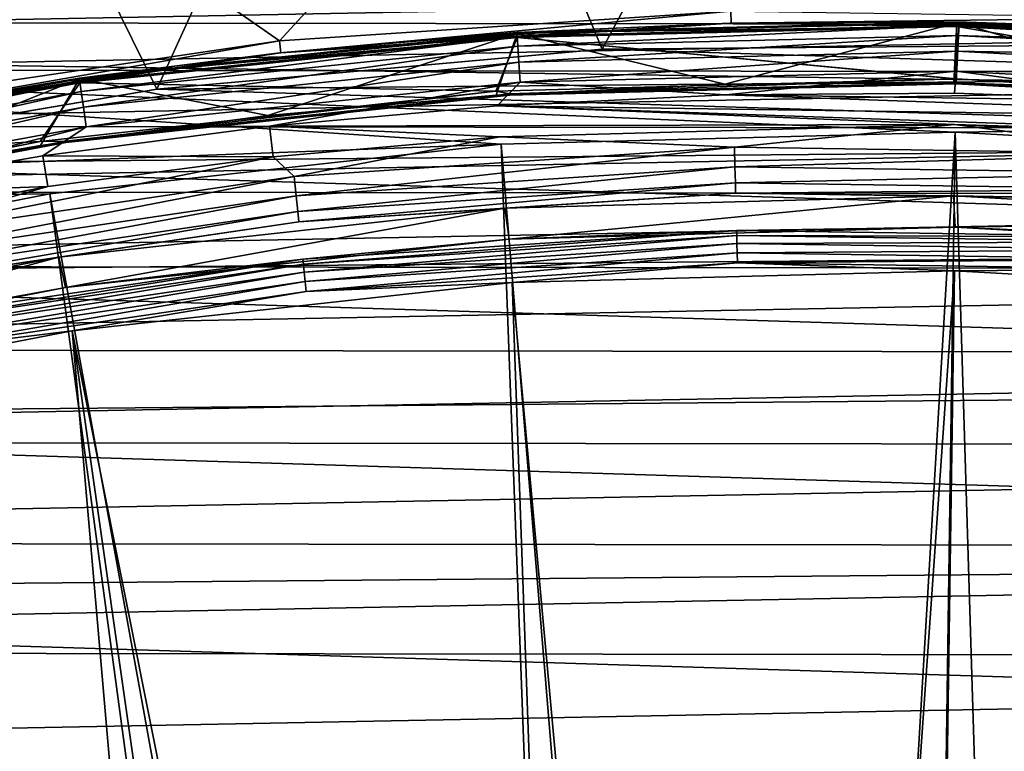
# Model space of a CAD drawing. Header units: millimetres. Extents: x -42.5 to 42.5, y -42.5 to 42.5.
# Tile 124 of 148: x -6 to 0.9, y 34.1 to 39.2. Entities that reach past the tile are written whole.
import ezdxf

# ---------------------------------------------------------------- set-up
doc = ezdxf.new("R2010")
doc.units = ezdxf.units.MM
doc.header["$LTSCALE"] = 127.314815
for name, color, linetype in [('1', 7, 'CONTINUOUS'), ('22', 7, 'CONTINUOUS'), ('4', 7, 'CONTINUOUS'), ('47', 7, 'CONTINUOUS'), ('5', 7, 'CONTINUOUS'), ('52', 7, 'CONTINUOUS'), ('55', 7, 'CONTINUOUS'), ('56', 7, 'CONTINUOUS'), ('57', 7, 'CONTINUOUS'), ('58', 7, 'CONTINUOUS'), ('59', 7, 'CONTINUOUS'), ('6', 7, 'CONTINUOUS'), ('67', 7, 'CONTINUOUS'), ('68', 7, 'CONTINUOUS'), ('69', 7, 'CONTINUOUS'), ('72', 7, 'CONTINUOUS'), ('73', 7, 'CONTINUOUS'), ('75', 7, 'CONTINUOUS'), ('76', 7, 'CONTINUOUS'), ('77', 7, 'CONTINUOUS'), ('78', 7, 'CONTINUOUS'), ('79', 7, 'CONTINUOUS'), ('80', 7, 'CONTINUOUS'), ('81', 7, 'CONTINUOUS'), ('82', 7, 'CONTINUOUS'), ('83', 7, 'CONTINUOUS'), ('84', 7, 'CONTINUOUS'), ('9', 7, 'CONTINUOUS')]:
    doc.layers.add(name, color=color, linetype=linetype)

msp = doc.modelspace()

# ---------------------------------------------------------------- linework, layer by layer
at = {"layer": '1', "linetype": 'Continuous'}
for points in [[(-3.3349, 42.369), (-0.0003, 42.5), (-1.9074, 38.9533), (-3.3349, 42.369)], [(-1.9074, 38.9533), (-0.0003, 42.5), (1.2152, 38.9811), (-1.9074, 38.9533)], [(-0.0003, 42.5), (3.3345, 42.369), (1.2152, 38.9811), (-0.0003, 42.5)], [(-6.649, 41.9767), (-3.3349, 42.369), (-5.0178, 38.6758), (-6.649, 41.9767)], [(-5.0178, 38.6758), (-3.3349, 42.369), (-1.9074, 38.9533), (-5.0178, 38.6758)], [(-8.0959, 38.1504), (-6.649, 41.9767), (-5.0178, 38.6758), (-8.0959, 38.1504)]]:
    msp.add_3dface(points, dxfattribs=at)
at = {"layer": '22', "linetype": 'Continuous'}
for points in [[(-5.0178, 38.6758), (-1.9074, 38.9533), (-5.017, 38.676, 20.4), (-5.0178, 38.6758)], [(-1.9074, 38.9533), (-1.9067, 38.9534, 20.4), (-5.017, 38.676, 20.4), (-1.9074, 38.9533)], [(-1.9074, 38.9533), (1.2152, 38.9811), (-1.9067, 38.9534, 20.4), (-1.9074, 38.9533)], [(1.2152, 38.9811), (1.2161, 38.981, 20.4), (-1.9067, 38.9534, 20.4), (1.2152, 38.9811)], [(-8.0959, 38.1504), (-5.0178, 38.6758), (-8.0954, 38.1506, 20.4), (-8.0959, 38.1504)], [(-5.0178, 38.6758), (-5.017, 38.676, 20.4), (-8.0954, 38.1506, 20.4), (-5.0178, 38.6758)]]:
    msp.add_3dface(points, dxfattribs=at)
at = {"layer": '4', "linetype": 'Continuous'}
msp.add_3dface([(-4.7988, 39.5096, 50), (-6.6491, 41.9767, 50), (-7.9617, 38.9955, 50), (-4.7988, 39.5096, 50)], dxfattribs=at)
at = {"layer": '47', "linetype": 'Continuous'}
for points in [[(0.5573, 38.3751, 50), (-2.6137, 38.29, 50), (-0.7696, 16.0306, 36.185), (0.5573, 38.3751, 50)], [(0.2377, 16.0473, 36.185), (0.5573, 38.3751, 50), (-0.7696, 16.0306, 36.185), (0.2377, 16.0473, 36.185)], [(1.2446, 16.0008, 36.185), (0.5573, 38.3751, 50), (0.2377, 16.0473, 36.185), (1.2446, 16.0008, 36.185)], [(3.7252, 38.1979, 50), (0.5573, 38.3751, 50), (1.2446, 16.0008, 36.185), (3.7252, 38.1979, 50)], [(-2.6137, 38.29, 50), (-5.7666, 37.9434, 50), (-1.774, 15.9507, 36.185), (-2.6137, 38.29, 50)], [(-0.7696, 16.0306, 36.185), (-2.6137, 38.29, 50), (-1.774, 15.9507, 36.185), (-0.7696, 16.0306, 36.185)], [(-5.7666, 37.9434, 50), (-8.8793, 37.3378, 50), (-2.7722, 15.8078, 36.185), (-5.7666, 37.9434, 50)], [(-1.774, 15.9507, 36.185), (-5.7666, 37.9434, 50), (-2.7722, 15.8078, 36.185), (-1.774, 15.9507, 36.185)], [(-8.8793, 37.3378, 50), (-11.9323, 36.4771, 50), (-3.7597, 15.6025, 36.185), (-8.8793, 37.3378, 50)], [(-2.7722, 15.8078, 36.185), (-8.8793, 37.3378, 50), (-3.7597, 15.6025, 36.185), (-2.7722, 15.8078, 36.185)], [(-11.9323, 36.4771, 50), (-14.9036, 35.3672, 50), (-5.686, 15.0081, 36.185), (-11.9323, 36.4771, 50)], [(-3.7597, 15.6025, 36.185), (-11.9323, 36.4771, 50), (-4.7326, 15.3355, 36.185), (-3.7597, 15.6025, 36.185)], [(-4.7326, 15.3355, 36.185), (-11.9323, 36.4771, 50), (-5.686, 15.0081, 36.185), (-4.7326, 15.3355, 36.185)], [(-5.686, 15.0081, 36.185), (-14.9036, 35.3672, 50), (-6.617, 14.6215, 36.185), (-5.686, 15.0081, 36.185)]]:
    msp.add_3dface(points, dxfattribs=at)
at = {"layer": '5', "linetype": 'Continuous'}
for points in [[(-4.7988, 39.5096, 50), (-7.9617, 38.9955, 50), (-5.6219, 39.4009, 24.8), (-4.7988, 39.5096, 50)], [(-5.6219, 39.4009, 24.8), (-7.9617, 38.9955, 50), (-7.2254, 39.1386, 24.8), (-5.6219, 39.4009, 24.8)]]:
    msp.add_3dface(points, dxfattribs=at)
at = {"layer": '52', "linetype": 'Continuous'}
for points in [[(-9.1987, 39.8008, 50), (-12.3717, 38.9315, 50), (13.4996, 38.5549, 50), (-9.1987, 39.8008, 50)], [(-9.1987, 39.8008, 50), (13.4996, 38.5549, 50), (10.3533, 39.5162, 50), (-9.1987, 39.8008, 50)], [(-2.6137, 38.29, 50), (-12.3717, 38.9315, 50), (-15.4643, 37.8098, 50), (-2.6137, 38.29, 50)], [(-12.3717, 38.9315, 50), (0.5573, 38.3751, 50), (13.4996, 38.5549, 50), (-12.3717, 38.9315, 50)], [(-2.6137, 38.29, 50), (0.5573, 38.3751, 50), (-12.3717, 38.9315, 50), (-2.6137, 38.29, 50)], [(0.5573, 38.3751, 50), (3.7252, 38.1979, 50), (13.4996, 38.5549, 50), (0.5573, 38.3751, 50)], [(-5.7666, 37.9434, 50), (-2.6137, 38.29, 50), (-15.4643, 37.8098, 50), (-5.7666, 37.9434, 50)], [(-8.8793, 37.3378, 50), (-5.7666, 37.9434, 50), (-15.4643, 37.8098, 50), (-8.8793, 37.3378, 50)]]:
    msp.add_3dface(points, dxfattribs=at)
at = {"layer": '55', "linetype": 'Continuous'}
for points in [[(-2.6992, 40.6104, 49), (-4.1615, 39.0123, 49), (-5.9575, 40.2616, 49), (-2.6992, 40.6104, 49)], [(-1.0087, 39.2207, 49), (-4.1615, 39.0123, 49), (-2.6992, 40.6104, 49), (-1.0087, 39.2207, 49)], [(-5.9575, 40.2616, 49), (-7.2871, 38.5509, 49), (-9.1783, 39.6516, 49), (-5.9575, 40.2616, 49)], [(-4.1615, 39.0123, 49), (-7.2871, 38.5509, 49), (-5.9575, 40.2616, 49), (-4.1615, 39.0123, 49)]]:
    msp.add_3dface(points, dxfattribs=at)
at = {"layer": '56', "linetype": 'Continuous'}
for points in [[(-1.0087, 39.2207, 49), (-4.1518, 38.9292, 48.9483), (-4.1615, 39.0123, 49), (-1.0087, 39.2207, 49)], [(-1.0062, 39.1371, 48.9483), (-4.1518, 38.9292, 48.9483), (-1.0087, 39.2207, 49), (-1.0062, 39.1371, 48.9483)], [(2.1505, 39.1747, 49), (-1.0062, 39.1371, 48.9483), (-1.0087, 39.2207, 49), (2.1505, 39.1747, 49)], [(2.1459, 39.0911, 48.9483), (-1.0062, 39.1371, 48.9483), (2.1505, 39.1747, 49), (2.1459, 39.0911, 48.9483)], [(-4.1615, 39.0123, 49), (-7.2711, 38.4689, 48.9483), (-7.2871, 38.5509, 49), (-4.1615, 39.0123, 49)], [(-4.1518, 38.9292, 48.9483), (-7.2711, 38.4689, 48.9483), (-4.1615, 39.0123, 49), (-4.1518, 38.9292, 48.9483)]]:
    msp.add_3dface(points, dxfattribs=at)
at = {"layer": '57', "linetype": 'Continuous'}
for points in [[(0.5525, 37.4065, 47.8721), (-0.7901, 18.2401, 36.0224), (-2.5375, 37.3245, 47.8721), (0.5525, 37.4065, 47.8721)], [(0.2715, 18.2552, 36.0224), (-0.7901, 18.2401, 36.0224), (0.5525, 37.4065, 47.8721), (0.2715, 18.2552, 36.0224)], [(3.639, 37.2332, 47.8721), (0.2715, 18.2552, 36.0224), (0.5525, 37.4065, 47.8721), (3.639, 37.2332, 47.8721)], [(-2.5375, 37.3245, 47.8721), (-1.8492, 18.1633, 36.0224), (-5.6105, 36.9875, 47.8721), (-2.5375, 37.3245, 47.8721)], [(-0.7901, 18.2401, 36.0224), (-1.8492, 18.1633, 36.0224), (-2.5375, 37.3245, 47.8721), (-0.7901, 18.2401, 36.0224)], [(1.3317, 18.2085, 36.0224), (0.2715, 18.2552, 36.0224), (3.639, 37.2332, 47.8721), (1.3317, 18.2085, 36.0224)], [(-5.6105, 36.9875, 47.8721), (-3.9447, 17.8259, 36.0224), (-8.6463, 36.3977, 47.8721), (-5.6105, 36.9875, 47.8721)], [(-1.8492, 18.1633, 36.0224), (-2.9018, 18.0251, 36.0224), (-5.6105, 36.9875, 47.8721), (-1.8492, 18.1633, 36.0224)], [(-2.9018, 18.0251, 36.0224), (-3.9447, 17.8259, 36.0224), (-5.6105, 36.9875, 47.8721), (-2.9018, 18.0251, 36.0224)], [(-8.6463, 36.3977, 47.8721), (-4.9743, 17.5665, 36.0224), (-10.1436, 36.0092, 47.8721), (-8.6463, 36.3977, 47.8721)], [(-3.9447, 17.8259, 36.0224), (-4.9743, 17.5665, 36.0224), (-8.6463, 36.3977, 47.8721), (-3.9447, 17.8259, 36.0224)], [(-10.1436, 36.0092, 47.8721), (-4.9743, 17.5665, 36.0224), (-11.6235, 35.5591, 47.8721), (-10.1436, 36.0092, 47.8721)], [(-4.9743, 17.5665, 36.0224), (-5.9876, 17.2474, 36.0224), (-11.6235, 35.5591, 47.8721), (-4.9743, 17.5665, 36.0224)]]:
    msp.add_3dface(points, dxfattribs=at)
at = {"layer": '58', "linetype": 'Continuous'}
for points in [[(-1.0062, 39.1371, 48.9483), (-2.5031, 39.0699, 44.9227), (-4.1518, 38.9292, 48.9483), (-1.0062, 39.1371, 48.9483)], [(0.57, 39.1458, 44.9227), (-2.5031, 39.0699, 44.9227), (-1.0062, 39.1371, 48.9483), (0.57, 39.1458, 44.9227)], [(2.1459, 39.0911, 48.9483), (0.57, 39.1458, 44.9227), (-1.0062, 39.1371, 48.9483), (2.1459, 39.0911, 48.9483)], [(3.6396, 38.9805, 44.9227), (0.57, 39.1458, 44.9227), (2.1459, 39.0911, 48.9483), (3.6396, 38.9805, 44.9227)], [(-2.5031, 39.0699, 44.9227), (-5.5607, 38.7531, 44.9227), (-4.1518, 38.9292, 48.9483), (-2.5031, 39.0699, 44.9227)], [(-4.1518, 38.9292, 48.9483), (-5.5607, 38.7531, 44.9227), (-7.2711, 38.4689, 48.9483), (-4.1518, 38.9292, 48.9483)], [(-5.5607, 38.7531, 44.9227), (-8.5841, 38.1973, 44.9227), (-7.2711, 38.4689, 48.9483), (-5.5607, 38.7531, 44.9227)]]:
    msp.add_3dface(points, dxfattribs=at)
at = {"layer": '59', "linetype": 'Continuous'}
for points in [[(-1.0174, 39.1368, 41.5), (-4.1627, 38.9281, 41.5), (-2.5031, 39.0699, 42.8465), (-1.0174, 39.1368, 41.5)], [(0.57, 39.1458, 42.8465), (-1.0174, 39.1368, 41.5), (-2.5031, 39.0699, 42.8465), (0.57, 39.1458, 42.8465)], [(2.1342, 39.0918, 41.5), (-1.0174, 39.1368, 41.5), (0.57, 39.1458, 42.8465), (2.1342, 39.0918, 41.5)], [(2.1342, 39.0918, 41.5), (0.57, 39.1458, 42.8465), (3.6389, 38.9805, 42.8465), (2.1342, 39.0918, 41.5)], [(-4.1627, 38.9281, 41.5), (-5.5607, 38.7531, 42.8465), (-2.5031, 39.0699, 42.8465), (-4.1627, 38.9281, 41.5)], [(-4.1627, 38.9281, 41.5), (-7.2803, 38.4671, 41.5), (-5.5607, 38.7531, 42.8465), (-4.1627, 38.9281, 41.5)], [(-7.2803, 38.4671, 41.5), (-8.5841, 38.1973, 42.8465), (-5.5607, 38.7531, 42.8465), (-7.2803, 38.4671, 41.5)]]:
    msp.add_3dface(points, dxfattribs=at)
at = {"layer": '6', "linetype": 'Continuous'}
for points in [[(5.7142, 39.3877, 24.8), (-5.6219, 39.4009, 24.8), (-7.2254, 39.1386, 24.8), (5.7142, 39.3877, 24.8)], [(7.3173, 39.1216, 24.8), (5.7142, 39.3877, 24.8), (-7.2254, 39.1386, 24.8), (7.3173, 39.1216, 24.8)], [(7.3173, 39.1216, 24.8), (-7.2254, 39.1386, 24.8), (-8.8169, 38.8111, 24.8), (7.3173, 39.1216, 24.8)], [(8.9084, 38.7902, 24.8), (7.3173, 39.1216, 24.8), (-8.8169, 38.8111, 24.8), (8.9084, 38.7902, 24.8)], [(8.9084, 38.7902, 24.8), (-8.8169, 38.8111, 24.8), (-10.3938, 38.4189, 24.8), (8.9084, 38.7902, 24.8)], [(10.4845, 38.3942, 24.8), (8.9084, 38.7902, 24.8), (-10.3938, 38.4189, 24.8), (10.4845, 38.3942, 24.8)], [(10.4845, 38.3942, 24.8), (-10.3938, 38.4189, 24.8), (-11.9534, 37.9626, 24.8), (10.4845, 38.3942, 24.8)], [(12.0428, 37.9343, 24.8), (10.4845, 38.3942, 24.8), (-11.9534, 37.9626, 24.8), (12.0428, 37.9343, 24.8)], [(12.0428, 37.9343, 24.8), (-11.9534, 37.9626, 24.8), (-13.4931, 37.443, 24.8), (12.0428, 37.9343, 24.8)], [(13.5807, 37.4113, 24.8), (12.0428, 37.9343, 24.8), (-13.4931, 37.443, 24.8), (13.5807, 37.4113, 24.8)], [(13.5807, 37.4113, 24.8), (-13.4931, 37.443, 24.8), (-15.0103, 36.861, 24.8), (13.5807, 37.4113, 24.8)], [(15.0965, 36.8257, 24.8), (13.5807, 37.4113, 24.8), (-15.0103, 36.861, 24.8), (15.0965, 36.8257, 24.8)], [(15.0965, 36.8257, 24.8), (-15.0103, 36.861, 24.8), (-16.5025, 36.2175, 24.8), (15.0965, 36.8257, 24.8)], [(16.5873, 36.1787, 24.8), (15.0965, 36.8257, 24.8), (-16.5025, 36.2175, 24.8), (16.5873, 36.1787, 24.8)], [(16.5873, 36.1787, 24.8), (-16.5025, 36.2175, 24.8), (-17.9672, 35.5137, 24.8), (16.5873, 36.1787, 24.8)], [(18.0505, 35.4714, 24.8), (16.5873, 36.1787, 24.8), (-17.9672, 35.5137, 24.8), (18.0505, 35.4714, 24.8)], [(18.0505, 35.4714, 24.8), (-17.9672, 35.5137, 24.8), (-19.4019, 34.7506, 24.8), (18.0505, 35.4714, 24.8)], [(19.483, 34.7052, 24.8), (18.0505, 35.4714, 24.8), (-19.4019, 34.7506, 24.8), (19.483, 34.7052, 24.8)], [(19.483, 34.7052, 24.8), (-19.4019, 34.7506, 24.8), (-20.8043, 33.9296, 24.8), (19.483, 34.7052, 24.8)], [(20.8835, 33.8809, 24.8), (19.483, 34.7052, 24.8), (-20.8043, 33.9296, 24.8), (20.8835, 33.8809, 24.8)]]:
    msp.add_3dface(points, dxfattribs=at)
at = {"layer": '67', "linetype": 'Continuous'}
for points in [[(-3.999, 37.4886, 47.7768), (-2.5588, 37.6288, 47.709), (-0.9694, 37.6889, 47.7768), (-3.999, 37.4886, 47.7768)], [(-3.999, 37.4886, 47.7768), (-0.9694, 37.6889, 47.7768), (-3.9951, 37.4521, 47.8357), (-3.999, 37.4886, 47.7768)], [(-3.9951, 37.4521, 47.8357), (-0.9694, 37.6889, 47.7768), (-0.9685, 37.6522, 47.8357), (-3.9951, 37.4521, 47.8357)], [(-2.5588, 37.6288, 47.709), (0.5566, 37.7116, 47.709), (-0.9694, 37.6889, 47.7768), (-2.5588, 37.6288, 47.709)], [(-0.9694, 37.6889, 47.7768), (0.5566, 37.7116, 47.709), (2.0664, 37.6447, 47.7768), (-0.9694, 37.6889, 47.7768)], [(-0.9694, 37.6889, 47.7768), (2.0664, 37.6447, 47.7768), (-0.9685, 37.6522, 47.8357), (-0.9694, 37.6889, 47.7768)], [(0.5566, 37.7116, 47.709), (3.6681, 37.5369, 47.709), (2.0664, 37.6447, 47.7768), (0.5566, 37.7116, 47.709)], [(-5.6569, 37.2891, 47.709), (-2.5588, 37.6288, 47.709), (-3.999, 37.4886, 47.7768), (-5.6569, 37.2891, 47.709)], [(-3.9951, 37.4521, 47.8357), (-0.9685, 37.6522, 47.8357), (-3.9893, 37.3978, 47.8785), (-3.9951, 37.4521, 47.8357)], [(-3.9893, 37.3978, 47.8785), (-0.9685, 37.6522, 47.8357), (-0.9671, 37.5976, 47.8785), (-3.9893, 37.3978, 47.8785)], [(-0.9685, 37.6522, 47.8357), (2.0644, 37.608, 47.8357), (-0.9671, 37.5976, 47.8785), (-0.9685, 37.6522, 47.8357)], [(-0.9685, 37.6522, 47.8357), (2.0664, 37.6447, 47.7768), (2.0644, 37.608, 47.8357), (-0.9685, 37.6522, 47.8357)], [(-3.9893, 37.3978, 47.8785), (-0.9671, 37.5976, 47.8785), (-3.9823, 37.3323, 47.9001), (-3.9893, 37.3978, 47.8785)], [(-3.9823, 37.3323, 47.9001), (-0.9671, 37.5976, 47.8785), (-0.9654, 37.5316, 47.9001), (-3.9823, 37.3323, 47.9001)], [(-0.9671, 37.5976, 47.8785), (2.0644, 37.608, 47.8357), (2.0614, 37.5535, 47.8785), (-0.9671, 37.5976, 47.8785)], [(-0.9671, 37.5976, 47.8785), (2.0614, 37.5535, 47.8785), (-0.9654, 37.5316, 47.9001), (-0.9671, 37.5976, 47.8785)], [(-0.9654, 37.5316, 47.9001), (2.0614, 37.5535, 47.8785), (2.0578, 37.4876, 47.9001), (-0.9654, 37.5316, 47.9001)], [(-7.0026, 37.0453, 47.7768), (-5.6569, 37.2891, 47.709), (-3.999, 37.4886, 47.7768), (-7.0026, 37.0453, 47.7768)], [(-7.0026, 37.0453, 47.7768), (-3.999, 37.4886, 47.7768), (-6.9958, 37.0092, 47.8357), (-7.0026, 37.0453, 47.7768)], [(-6.9958, 37.0092, 47.8357), (-3.999, 37.4886, 47.7768), (-3.9951, 37.4521, 47.8357), (-6.9958, 37.0092, 47.8357)], [(-3.9749, 37.2633, 47.8978), (-3.9823, 37.3323, 47.9001), (-0.9654, 37.5316, 47.9001), (-3.9749, 37.2633, 47.8978)], [(-0.9636, 37.4623, 47.8978), (-3.9749, 37.2633, 47.8978), (-0.9654, 37.5316, 47.9001), (-0.9636, 37.4623, 47.8978)], [(-0.9636, 37.4623, 47.8978), (-0.9654, 37.5316, 47.9001), (2.0578, 37.4876, 47.9001), (-0.9636, 37.4623, 47.8978)], [(2.054, 37.4184, 47.8978), (-0.9636, 37.4623, 47.8978), (2.0578, 37.4876, 47.9001), (2.054, 37.4184, 47.8978)], [(-6.9958, 37.0092, 47.8357), (-3.9951, 37.4521, 47.8357), (-6.9856, 36.9556, 47.8785), (-6.9958, 37.0092, 47.8357)], [(-6.9856, 36.9556, 47.8785), (-3.9951, 37.4521, 47.8357), (-3.9893, 37.3978, 47.8785), (-6.9856, 36.9556, 47.8785)], [(-0.9636, 37.4623, 47.8978), (-2.5375, 37.3245, 47.8721), (-3.9749, 37.2633, 47.8978), (-0.9636, 37.4623, 47.8978)], [(0.5525, 37.4065, 47.8721), (-2.5375, 37.3245, 47.8721), (-0.9636, 37.4623, 47.8978), (0.5525, 37.4065, 47.8721)], [(2.054, 37.4184, 47.8978), (0.5525, 37.4065, 47.8721), (-0.9636, 37.4623, 47.8978), (2.054, 37.4184, 47.8978)], [(3.639, 37.2332, 47.8721), (0.5525, 37.4065, 47.8721), (2.054, 37.4184, 47.8978), (3.639, 37.2332, 47.8721)], [(-6.9856, 36.9556, 47.8785), (-3.9893, 37.3978, 47.8785), (-6.9734, 36.8908, 47.9001), (-6.9856, 36.9556, 47.8785)], [(-6.9734, 36.8908, 47.9001), (-3.9893, 37.3978, 47.8785), (-3.9823, 37.3323, 47.9001), (-6.9734, 36.8908, 47.9001)], [(-8.7157, 36.6948, 47.709), (-5.6569, 37.2891, 47.709), (-7.0026, 37.0453, 47.7768), (-8.7157, 36.6948, 47.709)], [(-6.9605, 36.8226, 47.8978), (-6.9734, 36.8908, 47.9001), (-3.9823, 37.3323, 47.9001), (-6.9605, 36.8226, 47.8978)], [(-3.9749, 37.2633, 47.8978), (-6.9605, 36.8226, 47.8978), (-3.9823, 37.3323, 47.9001), (-3.9749, 37.2633, 47.8978)], [(-2.5375, 37.3245, 47.8721), (-5.6105, 36.9875, 47.8721), (-3.9749, 37.2633, 47.8978), (-2.5375, 37.3245, 47.8721)], [(-3.9749, 37.2633, 47.8978), (-5.6105, 36.9875, 47.8721), (-6.9605, 36.8226, 47.8978), (-3.9749, 37.2633, 47.8978)], [(-5.6105, 36.9875, 47.8721), (-8.6463, 36.3977, 47.8721), (-6.9605, 36.8226, 47.8978), (-5.6105, 36.9875, 47.8721)]]:
    msp.add_3dface(points, dxfattribs=at)
at = {"layer": '68', "linetype": 'Continuous'}
for points in [[(-2.5588, 37.6288, 47.709), (-2.5881, 37.8448, 41.4826), (0.5451, 37.9292, 41.4826), (-2.5588, 37.6288, 47.709)], [(0.5566, 37.7116, 47.709), (-2.5588, 37.6288, 47.709), (0.5451, 37.9292, 41.4826), (0.5566, 37.7116, 47.709)], [(0.5566, 37.7116, 47.709), (0.5451, 37.9292, 41.4826), (3.6748, 37.7547, 41.4826), (0.5566, 37.7116, 47.709)], [(-5.6569, 37.2891, 47.709), (-5.7039, 37.5019, 41.4826), (-2.5881, 37.8448, 41.4826), (-5.6569, 37.2891, 47.709)], [(-2.5588, 37.6288, 47.709), (-5.6569, 37.2891, 47.709), (-2.5881, 37.8448, 41.4826), (-2.5588, 37.6288, 47.709)], [(3.6681, 37.5369, 47.709), (0.5566, 37.7116, 47.709), (3.6748, 37.7547, 41.4826), (3.6681, 37.5369, 47.709)], [(-8.7157, 36.6948, 47.709), (-8.7818, 36.9026, 41.4826), (-5.7039, 37.5019, 41.4826), (-8.7157, 36.6948, 47.709)], [(-5.6569, 37.2891, 47.709), (-8.7157, 36.6948, 47.709), (-5.7039, 37.5019, 41.4826), (-5.6569, 37.2891, 47.709)]]:
    msp.add_3dface(points, dxfattribs=at)
at = {"layer": '69', "linetype": 'Continuous'}
for points in [[(-2.6222, 38.3433, 41), (0.5537, 38.4289, 41), (-0.9843, 38.2694, 41.0233), (-2.6222, 38.3433, 41)], [(-0.9843, 38.2694, 41.0233), (0.5537, 38.4289, 41), (2.0983, 38.2246, 41.0233), (-0.9843, 38.2694, 41.0233)], [(0.5537, 38.4289, 41), (3.7248, 38.2519, 41), (2.0983, 38.2246, 41.0233), (0.5537, 38.4289, 41)], [(-4.2051, 38.2021, 41), (-2.6222, 38.3433, 41), (-4.0606, 38.0661, 41.0233), (-4.2051, 38.2021, 41)], [(-4.0606, 38.0661, 41.0233), (-2.6222, 38.3433, 41), (-0.9843, 38.2694, 41.0233), (-4.0606, 38.0661, 41.0233)], [(-4.0606, 38.0661, 41.0233), (-0.9843, 38.2694, 41.0233), (-4.046, 37.9297, 41.0913), (-4.0606, 38.0661, 41.0233)], [(-4.046, 37.9297, 41.0913), (-0.9843, 38.2694, 41.0233), (-0.9808, 38.1323, 41.0913), (-4.046, 37.9297, 41.0913)], [(-0.9843, 38.2694, 41.0233), (2.0983, 38.2246, 41.0233), (-0.9808, 38.1323, 41.0913), (-0.9843, 38.2694, 41.0233)], [(-7.1105, 37.616, 41.0233), (-4.2051, 38.2021, 41), (-4.0606, 38.0661, 41.0233), (-7.1105, 37.616, 41.0233)], [(-5.7808, 37.9956, 41), (-4.2051, 38.2021, 41), (-7.1105, 37.616, 41.0233), (-5.7808, 37.9956, 41)], [(-0.9808, 38.1323, 41.0913), (2.0983, 38.2246, 41.0233), (2.0907, 38.0875, 41.0913), (-0.9808, 38.1323, 41.0913)], [(-4.046, 37.9297, 41.0913), (-0.9808, 38.1323, 41.0913), (-4.0343, 37.8201, 41.1976), (-4.046, 37.9297, 41.0913)], [(-4.0343, 37.8201, 41.1976), (-0.9808, 38.1323, 41.0913), (-0.978, 38.0221, 41.1976), (-4.0343, 37.8201, 41.1976)], [(-0.9808, 38.1323, 41.0913), (2.0907, 38.0875, 41.0913), (-0.978, 38.0221, 41.1976), (-0.9808, 38.1323, 41.0913)], [(-7.1105, 37.616, 41.0233), (-4.0606, 38.0661, 41.0233), (-7.085, 37.4811, 41.0913), (-7.1105, 37.616, 41.0233)], [(-7.085, 37.4811, 41.0913), (-4.0606, 38.0661, 41.0233), (-4.046, 37.9297, 41.0913), (-7.085, 37.4811, 41.0913)], [(-0.978, 38.0221, 41.1976), (2.0907, 38.0875, 41.0913), (2.0847, 37.9775, 41.1976), (-0.978, 38.0221, 41.1976)], [(-8.8986, 37.3885, 41), (-5.7808, 37.9956, 41), (-7.1105, 37.616, 41.0233), (-8.8986, 37.3885, 41)], [(-4.0266, 37.7477, 41.3323), (-4.0343, 37.8201, 41.1976), (-0.978, 38.0221, 41.1976), (-4.0266, 37.7477, 41.3323)], [(-0.9761, 37.9493, 41.3323), (-4.0266, 37.7477, 41.3323), (-0.978, 38.0221, 41.1976), (-0.9761, 37.9493, 41.3323)], [(-0.9761, 37.9493, 41.3323), (-0.978, 38.0221, 41.1976), (2.0847, 37.9775, 41.1976), (-0.9761, 37.9493, 41.3323)], [(2.0807, 37.9048, 41.3323), (-0.9761, 37.9493, 41.3323), (2.0847, 37.9775, 41.1976), (2.0807, 37.9048, 41.3323)], [(-7.085, 37.4811, 41.0913), (-4.046, 37.9297, 41.0913), (-7.0645, 37.3728, 41.1976), (-7.085, 37.4811, 41.0913)], [(-7.0645, 37.3728, 41.1976), (-4.046, 37.9297, 41.0913), (-4.0343, 37.8201, 41.1976), (-7.0645, 37.3728, 41.1976)], [(-0.9761, 37.9493, 41.3323), (-2.5881, 37.8448, 41.4826), (-4.0266, 37.7477, 41.3323), (-0.9761, 37.9493, 41.3323)], [(0.5451, 37.9292, 41.4826), (-2.5881, 37.8448, 41.4826), (-0.9761, 37.9493, 41.3323), (0.5451, 37.9292, 41.4826)], [(2.0807, 37.9048, 41.3323), (0.5451, 37.9292, 41.4826), (-0.9761, 37.9493, 41.3323), (2.0807, 37.9048, 41.3323)], [(3.6748, 37.7547, 41.4826), (0.5451, 37.9292, 41.4826), (2.0807, 37.9048, 41.3323), (3.6748, 37.7547, 41.4826)], [(-2.5881, 37.8448, 41.4826), (-5.7039, 37.5019, 41.4826), (-4.0266, 37.7477, 41.3323), (-2.5881, 37.8448, 41.4826)], [(-7.051, 37.3013, 41.3323), (-7.0645, 37.3728, 41.1976), (-4.0343, 37.8201, 41.1976), (-7.051, 37.3013, 41.3323)], [(-4.0266, 37.7477, 41.3323), (-7.051, 37.3013, 41.3323), (-4.0343, 37.8201, 41.1976), (-4.0266, 37.7477, 41.3323)], [(-4.0266, 37.7477, 41.3323), (-5.7039, 37.5019, 41.4826), (-7.051, 37.3013, 41.3323), (-4.0266, 37.7477, 41.3323)], [(-5.7039, 37.5019, 41.4826), (-8.7818, 36.9026, 41.4826), (-7.051, 37.3013, 41.3323), (-5.7039, 37.5019, 41.4826)]]:
    msp.add_3dface(points, dxfattribs=at)
at = {"layer": '72', "linetype": 'Continuous'}
for points in [[(-1.0452, 38.6359, 41), (3.7409, 38.4685, 41), (-2.6406, 38.5597, 41), (-1.0452, 38.6359, 41)], [(0.5519, 38.6461, 41), (2.1482, 38.5903, 41), (-1.0452, 38.6359, 41), (0.5519, 38.6461, 41)], [(2.1482, 38.5903, 41), (3.7409, 38.4685, 41), (-1.0452, 38.6359, 41), (2.1482, 38.5903, 41)], [(-2.6406, 38.5597, 41), (0.5537, 38.4289, 41), (-4.2315, 38.4177, 41), (-2.6406, 38.5597, 41)], [(5.3273, 38.2811, 41), (0.5537, 38.4289, 41), (-2.6406, 38.5597, 41), (5.3273, 38.2811, 41)], [(3.7409, 38.4685, 41), (5.3273, 38.2811, 41), (-2.6406, 38.5597, 41), (3.7409, 38.4685, 41)], [(-4.2315, 38.4177, 41), (-4.2051, 38.2021, 41), (-5.8152, 38.21, 41), (-4.2315, 38.4177, 41)], [(0.5537, 38.4289, 41), (-2.6222, 38.3433, 41), (-4.2315, 38.4177, 41), (0.5537, 38.4289, 41)], [(-2.6222, 38.3433, 41), (-4.2051, 38.2021, 41), (-4.2315, 38.4177, 41), (-2.6222, 38.3433, 41)], [(3.7248, 38.2519, 41), (0.5537, 38.4289, 41), (5.3273, 38.2811, 41), (3.7248, 38.2519, 41)], [(-5.8152, 38.21, 41), (-5.7808, 37.9956, 41), (-7.3889, 37.9371, 41), (-5.8152, 38.21, 41)], [(-4.2051, 38.2021, 41), (-5.7808, 37.9956, 41), (-5.8152, 38.21, 41), (-4.2051, 38.2021, 41)], [(-5.7808, 37.9956, 41), (-8.8986, 37.3885, 41), (-7.3889, 37.9371, 41), (-5.7808, 37.9956, 41)]]:
    msp.add_3dface(points, dxfattribs=at)
at = {"layer": '73', "linetype": 'Continuous'}
for points in [[(-4.1627, 38.9281, 41.5), (-1.0174, 39.1368, 41.5), (-2.5015, 39.0456, 41.3459), (-4.1627, 38.9281, 41.5)], [(-2.5015, 39.0456, 41.3459), (-1.0174, 39.1368, 41.5), (0.5697, 39.1215, 41.3459), (-2.5015, 39.0456, 41.3459)], [(-1.0174, 39.1368, 41.5), (2.1342, 39.0918, 41.5), (0.5697, 39.1215, 41.3459), (-1.0174, 39.1368, 41.5)], [(-2.5015, 39.0456, 41.3459), (0.5697, 39.1215, 41.3459), (-2.497, 38.9748, 41.2064), (-2.5015, 39.0456, 41.3459)], [(-2.497, 38.9748, 41.2064), (0.5697, 39.1215, 41.3459), (0.5687, 39.0506, 41.2064), (-2.497, 38.9748, 41.2064)], [(0.5697, 39.1215, 41.3459), (3.6374, 38.9562, 41.3459), (0.5687, 39.0506, 41.2064), (0.5697, 39.1215, 41.3459)], [(0.5697, 39.1215, 41.3459), (2.1342, 39.0918, 41.5), (3.6374, 38.9562, 41.3459), (0.5697, 39.1215, 41.3459)], [(-5.5573, 38.729, 41.3459), (-2.5015, 39.0456, 41.3459), (-5.5472, 38.6587, 41.2064), (-5.5573, 38.729, 41.3459)], [(-5.5573, 38.729, 41.3459), (-4.1627, 38.9281, 41.5), (-2.5015, 39.0456, 41.3459), (-5.5573, 38.729, 41.3459)], [(-5.5472, 38.6587, 41.2064), (-2.5015, 39.0456, 41.3459), (-2.497, 38.9748, 41.2064), (-5.5472, 38.6587, 41.2064)], [(-2.497, 38.9748, 41.2064), (0.5687, 39.0506, 41.2064), (-2.4899, 38.8643, 41.0956), (-2.497, 38.9748, 41.2064)], [(-2.4899, 38.8643, 41.0956), (0.5687, 39.0506, 41.2064), (0.567, 38.9399, 41.0956), (-2.4899, 38.8643, 41.0956)], [(0.5687, 39.0506, 41.2064), (3.6308, 38.8856, 41.2064), (0.567, 38.9399, 41.0956), (0.5687, 39.0506, 41.2064)], [(0.5687, 39.0506, 41.2064), (3.6374, 38.9562, 41.3459), (3.6308, 38.8856, 41.2064), (0.5687, 39.0506, 41.2064)], [(-7.2803, 38.4671, 41.5), (-4.1627, 38.9281, 41.5), (-5.5573, 38.729, 41.3459), (-7.2803, 38.4671, 41.5)], [(-5.5472, 38.6587, 41.2064), (-2.497, 38.9748, 41.2064), (-5.5315, 38.5492, 41.0956), (-5.5472, 38.6587, 41.2064)], [(-5.5315, 38.5492, 41.0956), (-2.497, 38.9748, 41.2064), (-2.4899, 38.8643, 41.0956), (-5.5315, 38.5492, 41.0956)], [(-2.481, 38.7251, 41.0245), (-2.4899, 38.8643, 41.0956), (0.567, 38.9399, 41.0956), (-2.481, 38.7251, 41.0245)], [(0.565, 38.8004, 41.0245), (-2.481, 38.7251, 41.0245), (0.567, 38.9399, 41.0956), (0.565, 38.8004, 41.0245)], [(0.565, 38.8004, 41.0245), (0.567, 38.9399, 41.0956), (3.6205, 38.7754, 41.0956), (0.565, 38.8004, 41.0245)], [(0.567, 38.9399, 41.0956), (3.6308, 38.8856, 41.2064), (3.6205, 38.7754, 41.0956), (0.567, 38.9399, 41.0956)], [(-5.5117, 38.4111, 41.0245), (-5.5315, 38.5492, 41.0956), (-2.4899, 38.8643, 41.0956), (-5.5117, 38.4111, 41.0245)], [(-2.481, 38.7251, 41.0245), (-5.5117, 38.4111, 41.0245), (-2.4899, 38.8643, 41.0956), (-2.481, 38.7251, 41.0245)], [(0.565, 38.8004, 41.0245), (-1.0452, 38.6359, 41), (-2.481, 38.7251, 41.0245), (0.565, 38.8004, 41.0245)], [(0.5519, 38.6461, 41), (-1.0452, 38.6359, 41), (0.565, 38.8004, 41.0245), (0.5519, 38.6461, 41)], [(2.1482, 38.5903, 41), (0.5519, 38.6461, 41), (0.565, 38.8004, 41.0245), (2.1482, 38.5903, 41)], [(3.6075, 38.6365, 41.0245), (2.1482, 38.5903, 41), (0.565, 38.8004, 41.0245), (3.6075, 38.6365, 41.0245)], [(3.6075, 38.6365, 41.0245), (0.565, 38.8004, 41.0245), (3.6205, 38.7754, 41.0956), (3.6075, 38.6365, 41.0245)], [(-8.5788, 38.1736, 41.3459), (-5.5573, 38.729, 41.3459), (-8.5632, 38.1043, 41.2064), (-8.5788, 38.1736, 41.3459)], [(-8.5788, 38.1736, 41.3459), (-7.2803, 38.4671, 41.5), (-5.5573, 38.729, 41.3459), (-8.5788, 38.1736, 41.3459)], [(-8.5632, 38.1043, 41.2064), (-5.5573, 38.729, 41.3459), (-5.5472, 38.6587, 41.2064), (-8.5632, 38.1043, 41.2064)], [(-2.481, 38.7251, 41.0245), (-4.2315, 38.4177, 41), (-5.5117, 38.4111, 41.0245), (-2.481, 38.7251, 41.0245)], [(-2.6406, 38.5597, 41), (-4.2315, 38.4177, 41), (-2.481, 38.7251, 41.0245), (-2.6406, 38.5597, 41)], [(-1.0452, 38.6359, 41), (-2.6406, 38.5597, 41), (-2.481, 38.7251, 41.0245), (-1.0452, 38.6359, 41)], [(-8.5632, 38.1043, 41.2064), (-5.5472, 38.6587, 41.2064), (-8.539, 37.9964, 41.0956), (-8.5632, 38.1043, 41.2064)], [(-8.539, 37.9964, 41.0956), (-5.5472, 38.6587, 41.2064), (-5.5315, 38.5492, 41.0956), (-8.539, 37.9964, 41.0956)], [(-8.5084, 37.8602, 41.0245), (-8.539, 37.9964, 41.0956), (-5.5315, 38.5492, 41.0956), (-8.5084, 37.8602, 41.0245)], [(-5.5117, 38.4111, 41.0245), (-8.5084, 37.8602, 41.0245), (-5.5315, 38.5492, 41.0956), (-5.5117, 38.4111, 41.0245)], [(-5.5117, 38.4111, 41.0245), (-7.3889, 37.9371, 41), (-8.5084, 37.8602, 41.0245), (-5.5117, 38.4111, 41.0245)], [(-5.8152, 38.21, 41), (-7.3889, 37.9371, 41), (-5.5117, 38.4111, 41.0245), (-5.8152, 38.21, 41)], [(-4.2315, 38.4177, 41), (-5.8152, 38.21, 41), (-5.5117, 38.4111, 41.0245), (-4.2315, 38.4177, 41)]]:
    msp.add_3dface(points, dxfattribs=at)
at = {"layer": '75', "linetype": 'Continuous'}
for points in [[(3.6396, 38.9805, 44.9227), (0.5699, 39.1391, 44.8783), (0.57, 39.1442, 44.9003), (3.6396, 38.9805, 44.9227)], [(0.5854, 39.1389, 44.8783), (0.5699, 39.1391, 44.8783), (3.6396, 38.9805, 44.9227), (0.5854, 39.1389, 44.8783)], [(0.57, 39.1458, 44.9227), (3.6396, 38.9805, 44.9227), (0.57, 39.1442, 44.9003), (0.57, 39.1458, 44.9227)], [(3.7323, 38.9649, 44.8783), (0.5854, 39.1389, 44.8783), (3.6396, 38.9805, 44.9227), (3.7323, 38.9649, 44.8783)]]:
    msp.add_3dface(points, dxfattribs=at)
at = {"layer": '76', "linetype": 'Continuous'}
for points in [[(-2.5031, 39.0699, 44.9227), (0.57, 39.1458, 44.9227), (-2.5026, 39.0632, 44.8783), (-2.5031, 39.0699, 44.9227)], [(0.57, 39.1458, 44.9227), (0.57, 39.1442, 44.9003), (-2.5026, 39.0632, 44.8783), (0.57, 39.1458, 44.9227)], [(0.57, 39.1442, 44.9003), (0.5699, 39.1391, 44.8783), (-2.5026, 39.0632, 44.8783), (0.57, 39.1442, 44.9003)], [(-5.5607, 38.7531, 44.9227), (-2.5031, 39.0699, 44.9227), (-5.5598, 38.7464, 44.8783), (-5.5607, 38.7531, 44.9227)], [(-5.5598, 38.7464, 44.8783), (-2.5031, 39.0699, 44.9227), (-2.5026, 39.0632, 44.8783), (-5.5598, 38.7464, 44.8783)], [(-8.5841, 38.1973, 44.9227), (-5.5607, 38.7531, 44.9227), (-8.5826, 38.1907, 44.8783), (-8.5841, 38.1973, 44.9227)], [(-8.5826, 38.1907, 44.8783), (-5.5607, 38.7531, 44.9227), (-5.5598, 38.7464, 44.8783), (-8.5826, 38.1907, 44.8783)]]:
    msp.add_3dface(points, dxfattribs=at)
at = {"layer": '77', "linetype": 'Continuous'}
for points in [[(-2.5026, 39.0632, 44.8783), (0.5699, 39.1391, 44.8783), (-1.0511, 38.7096, 43.527), (-2.5026, 39.0632, 44.8783)], [(-1.0511, 38.7096, 43.527), (0.5699, 39.1391, 44.8783), (0.5491, 38.72, 43.527), (-1.0511, 38.7096, 43.527)], [(0.5699, 39.1391, 44.8783), (0.5638, 38.7198, 43.527), (0.5491, 38.72, 43.527), (0.5699, 39.1391, 44.8783)], [(-5.5598, 38.7464, 44.8783), (-2.5026, 39.0632, 44.8783), (-4.2437, 38.4907, 43.527), (-5.5598, 38.7464, 44.8783)], [(-4.2437, 38.4907, 43.527), (-2.5026, 39.0632, 44.8783), (-2.6496, 38.6331, 43.527), (-4.2437, 38.4907, 43.527)], [(-2.6496, 38.6331, 43.527), (-2.5026, 39.0632, 44.8783), (-1.0511, 38.7096, 43.527), (-2.6496, 38.6331, 43.527)], [(-8.5826, 38.1907, 44.8783), (-5.5598, 38.7464, 44.8783), (-7.4072, 38.0089, 43.527), (-8.5826, 38.1907, 44.8783)], [(-7.4072, 38.0089, 43.527), (-5.5598, 38.7464, 44.8783), (-5.8305, 38.2824, 43.527), (-7.4072, 38.0089, 43.527)], [(-5.8305, 38.2824, 43.527), (-5.5598, 38.7464, 44.8783), (-4.2437, 38.4907, 43.527), (-5.8305, 38.2824, 43.527)]]:
    msp.add_3dface(points, dxfattribs=at)
at = {"layer": '78', "linetype": 'Continuous'}
for points in [[(0.5854, 39.1389, 44.8783), (0.5638, 38.7198, 43.527), (0.5699, 39.1391, 44.8783), (0.5854, 39.1389, 44.8783)], [(2.1634, 38.6634, 43.527), (0.5638, 38.7198, 43.527), (0.5854, 39.1389, 44.8783), (2.1634, 38.6634, 43.527)], [(2.1634, 38.6634, 43.527), (0.5854, 39.1389, 44.8783), (3.7323, 38.9649, 44.8783), (2.1634, 38.6634, 43.527)]]:
    msp.add_3dface(points, dxfattribs=at)
at = {"layer": '79', "linetype": 'Continuous'}
for points in [[(0.5637, 38.7131, 43.4784), (3.677, 38.5422, 43.4784), (0.5639, 38.7218, 43.4321), (0.5637, 38.7131, 43.4784)], [(0.5638, 38.7198, 43.527), (2.1634, 38.6634, 43.527), (0.5638, 38.7148, 43.505), (0.5638, 38.7198, 43.527)], [(3.6779, 38.5516, 43.4301), (0.5642, 38.747, 43.3876), (0.5639, 38.7225, 43.4301), (3.6779, 38.5516, 43.4301)], [(3.677, 38.5422, 43.4784), (0.5639, 38.7225, 43.4301), (0.5639, 38.7218, 43.4321), (3.677, 38.5422, 43.4784)], [(3.677, 38.5422, 43.4784), (3.6779, 38.5516, 43.4301), (0.5639, 38.7225, 43.4301), (3.677, 38.5422, 43.4784)], [(3.7614, 38.5681, 43.3876), (0.5642, 38.747, 43.3876), (3.6779, 38.5516, 43.4301), (3.7614, 38.5681, 43.3876)], [(0.5638, 38.7148, 43.505), (2.1634, 38.6634, 43.527), (0.5637, 38.7131, 43.4826), (0.5638, 38.7148, 43.505)], [(0.5637, 38.7131, 43.4784), (2.1634, 38.6634, 43.527), (3.677, 38.5422, 43.4784), (0.5637, 38.7131, 43.4784)], [(0.5637, 38.7131, 43.4826), (2.1634, 38.6634, 43.527), (0.5637, 38.7131, 43.4784), (0.5637, 38.7131, 43.4826)]]:
    msp.add_3dface(points, dxfattribs=at)
at = {"layer": '80', "linetype": 'Continuous'}
for points in [[(0.5495, 38.7472, 43.3876), (-2.6516, 38.6602, 43.3876), (-2.5538, 38.6423, 43.4301), (0.5495, 38.7472, 43.3876)], [(0.5639, 38.7225, 43.4301), (0.5495, 38.7472, 43.3876), (-2.5538, 38.6423, 43.4301), (0.5639, 38.7225, 43.4301)], [(0.5639, 38.7218, 43.4321), (0.5639, 38.7225, 43.4301), (-2.5538, 38.6423, 43.4301), (0.5639, 38.7218, 43.4321)], [(0.5637, 38.7131, 43.4784), (0.5639, 38.7218, 43.4321), (-2.5538, 38.6423, 43.4301), (0.5637, 38.7131, 43.4784)], [(0.5491, 38.72, 43.527), (0.5638, 38.7198, 43.527), (-2.5532, 38.6329, 43.4784), (0.5491, 38.72, 43.527)], [(-1.0511, 38.7096, 43.527), (0.5491, 38.72, 43.527), (-2.5532, 38.6329, 43.4784), (-1.0511, 38.7096, 43.527)], [(0.5638, 38.7198, 43.527), (0.5638, 38.7148, 43.505), (-2.5532, 38.6329, 43.4784), (0.5638, 38.7198, 43.527)], [(0.5642, 38.747, 43.3876), (0.5495, 38.7472, 43.3876), (0.5639, 38.7225, 43.4301), (0.5642, 38.747, 43.3876)], [(-2.6516, 38.6602, 43.3876), (-5.8336, 38.3095, 43.3876), (-5.655, 38.3115, 43.4301), (-2.6516, 38.6602, 43.3876)], [(-2.5538, 38.6423, 43.4301), (-2.6516, 38.6602, 43.3876), (-5.655, 38.3115, 43.4301), (-2.5538, 38.6423, 43.4301)], [(-2.6496, 38.6331, 43.527), (-1.0511, 38.7096, 43.527), (-2.5532, 38.6329, 43.4784), (-2.6496, 38.6331, 43.527)], [(-2.5532, 38.6329, 43.4784), (0.5637, 38.7131, 43.4784), (-2.5538, 38.6423, 43.4301), (-2.5532, 38.6329, 43.4784)], [(0.5638, 38.7148, 43.505), (0.5637, 38.7131, 43.4826), (-2.5532, 38.6329, 43.4784), (0.5638, 38.7148, 43.505)], [(0.5637, 38.7131, 43.4826), (0.5637, 38.7131, 43.4784), (-2.5532, 38.6329, 43.4784), (0.5637, 38.7131, 43.4826)], [(-2.5532, 38.6329, 43.4784), (-2.5538, 38.6423, 43.4301), (-5.655, 38.3115, 43.4301), (-2.5532, 38.6329, 43.4784)], [(-5.6536, 38.3022, 43.4784), (-2.5532, 38.6329, 43.4784), (-5.655, 38.3115, 43.4301), (-5.6536, 38.3022, 43.4784)], [(-5.6536, 38.3022, 43.4784), (-2.6496, 38.6331, 43.527), (-2.5532, 38.6329, 43.4784), (-5.6536, 38.3022, 43.4784)], [(-4.2437, 38.4907, 43.527), (-2.6496, 38.6331, 43.527), (-5.6536, 38.3022, 43.4784), (-4.2437, 38.4907, 43.527)], [(-5.8305, 38.2824, 43.527), (-4.2437, 38.4907, 43.527), (-5.6536, 38.3022, 43.4784), (-5.8305, 38.2824, 43.527)], [(-5.8336, 38.3095, 43.3876), (-8.977, 37.6969, 43.3876), (-8.7194, 37.7323, 43.4301), (-5.8336, 38.3095, 43.3876)], [(-5.655, 38.3115, 43.4301), (-5.8336, 38.3095, 43.3876), (-8.7194, 37.7323, 43.4301), (-5.655, 38.3115, 43.4301)], [(-5.6536, 38.3022, 43.4784), (-5.655, 38.3115, 43.4301), (-8.7194, 37.7323, 43.4301), (-5.6536, 38.3022, 43.4784)], [(-8.7173, 37.7231, 43.4784), (-5.6536, 38.3022, 43.4784), (-8.7194, 37.7323, 43.4301), (-8.7173, 37.7231, 43.4784)], [(-8.7173, 37.7231, 43.4784), (-5.8305, 38.2824, 43.527), (-5.6536, 38.3022, 43.4784), (-8.7173, 37.7231, 43.4784)], [(-7.4072, 38.0089, 43.527), (-5.8305, 38.2824, 43.527), (-8.7173, 37.7231, 43.4784), (-7.4072, 38.0089, 43.527)]]:
    msp.add_3dface(points, dxfattribs=at)
at = {"layer": '81', "linetype": 'Continuous'}
for points in [[(0.5695, 39.1119, 42.9414), (-2.5009, 39.0361, 42.9414), (0.5642, 38.747, 43.3876), (0.5695, 39.1119, 42.9414)], [(-2.5009, 39.0361, 42.9414), (-5.5559, 38.7195, 42.9414), (-2.6516, 38.6602, 43.3876), (-2.5009, 39.0361, 42.9414)], [(0.5495, 38.7472, 43.3876), (-2.5009, 39.0361, 42.9414), (-2.6516, 38.6602, 43.3876), (0.5495, 38.7472, 43.3876)], [(0.5642, 38.747, 43.3876), (-2.5009, 39.0361, 42.9414), (0.5495, 38.7472, 43.3876), (0.5642, 38.747, 43.3876)], [(-5.5559, 38.7195, 42.9414), (-8.5767, 38.1642, 42.9414), (-5.8336, 38.3095, 43.3876), (-5.5559, 38.7195, 42.9414)], [(-2.6516, 38.6602, 43.3876), (-5.5559, 38.7195, 42.9414), (-5.8336, 38.3095, 43.3876), (-2.6516, 38.6602, 43.3876)], [(-5.8336, 38.3095, 43.3876), (-8.5767, 38.1642, 42.9414), (-8.977, 37.6969, 43.3876), (-5.8336, 38.3095, 43.3876)]]:
    msp.add_3dface(points, dxfattribs=at)
at = {"layer": '82', "linetype": 'Continuous'}
for points in [[(3.6357, 38.9468, 42.9414), (0.5699, 39.1371, 42.8969), (0.5695, 39.1119, 42.9414), (3.6357, 38.9468, 42.9414)], [(0.5699, 39.1371, 42.8969), (3.6907, 38.9669, 42.8969), (0.57, 39.1458, 42.8465), (0.5699, 39.1371, 42.8969)], [(3.6907, 38.9669, 42.8969), (0.5699, 39.1371, 42.8969), (3.6357, 38.9468, 42.9414), (3.6907, 38.9669, 42.8969)], [(0.57, 39.1458, 42.8465), (3.6907, 38.9669, 42.8969), (3.6389, 38.9805, 42.8465), (0.57, 39.1458, 42.8465)]]:
    msp.add_3dface(points, dxfattribs=at)
at = {"layer": '83', "linetype": 'Continuous'}
for points in [[(0.5699, 39.1371, 42.8969), (0.57, 39.1458, 42.8465), (-2.5031, 39.0699, 42.8465), (0.5699, 39.1371, 42.8969)], [(0.5699, 39.1371, 42.8969), (-2.5031, 39.0699, 42.8465), (-2.3564, 39.0703, 42.8969), (0.5699, 39.1371, 42.8969)], [(0.5695, 39.1119, 42.9414), (0.5699, 39.1371, 42.8969), (-2.3564, 39.0703, 42.8969), (0.5695, 39.1119, 42.9414)], [(-2.5031, 39.0699, 42.8465), (-5.5607, 38.7531, 42.8465), (-5.2695, 38.7849, 42.8969), (-2.5031, 39.0699, 42.8465)], [(-2.3564, 39.0703, 42.8969), (-5.2695, 38.7849, 42.8969), (-2.5009, 39.0361, 42.9414), (-2.3564, 39.0703, 42.8969)], [(-2.3564, 39.0703, 42.8969), (-2.5031, 39.0699, 42.8465), (-5.2695, 38.7849, 42.8969), (-2.3564, 39.0703, 42.8969)], [(0.5695, 39.1119, 42.9414), (-2.3564, 39.0703, 42.8969), (-2.5009, 39.0361, 42.9414), (0.5695, 39.1119, 42.9414)], [(-2.5009, 39.0361, 42.9414), (-5.2695, 38.7849, 42.8969), (-5.5559, 38.7195, 42.9414), (-2.5009, 39.0361, 42.9414)], [(-5.5607, 38.7531, 42.8465), (-8.5841, 38.1973, 42.8465), (-8.1532, 38.2827, 42.8969), (-5.5607, 38.7531, 42.8465)], [(-5.5559, 38.7195, 42.9414), (-8.1532, 38.2827, 42.8969), (-8.5767, 38.1642, 42.9414), (-5.5559, 38.7195, 42.9414)], [(-5.2695, 38.7849, 42.8969), (-5.5607, 38.7531, 42.8465), (-8.1532, 38.2827, 42.8969), (-5.2695, 38.7849, 42.8969)], [(-5.2695, 38.7849, 42.8969), (-8.1532, 38.2827, 42.8969), (-5.5559, 38.7195, 42.9414), (-5.2695, 38.7849, 42.8969)]]:
    msp.add_3dface(points, dxfattribs=at)
at = {"layer": '84', "linetype": 'Continuous'}
for points in [[(0.5695, 39.1119, 42.9414), (0.5642, 38.747, 43.3876), (3.7614, 38.5681, 43.3876), (0.5695, 39.1119, 42.9414)], [(3.6357, 38.9468, 42.9414), (0.5695, 39.1119, 42.9414), (3.7614, 38.5681, 43.3876), (3.6357, 38.9468, 42.9414)]]:
    msp.add_3dface(points, dxfattribs=at)
at = {"layer": '9', "linetype": 'Continuous'}
for points in [[(-1.9067, 38.9534, 20.4), (4.3311, 38.7588, 20.4), (-5.017, 38.676, 20.4), (-1.9067, 38.9534, 20.4)], [(1.2161, 38.981, 20.4), (4.3311, 38.7588, 20.4), (-1.9067, 38.9534, 20.4), (1.2161, 38.981, 20.4)], [(4.3311, 38.7588, 20.4), (7.4185, 38.2879, 20.4), (-5.017, 38.676, 20.4), (4.3311, 38.7588, 20.4)], [(-5.017, 38.676, 20.4), (7.4185, 38.2879, 20.4), (-8.0954, 38.1506, 20.4), (-5.017, 38.676, 20.4)], [(7.4185, 38.2879, 20.4), (10.4581, 37.5716, 20.4), (-8.0954, 38.1506, 20.4), (7.4185, 38.2879, 20.4)], [(-8.0954, 38.1506, 20.4), (10.4581, 37.5716, 20.4), (-11.1224, 37.3804, 20.4), (-8.0954, 38.1506, 20.4)], [(10.4581, 37.5716, 20.4), (13.4305, 36.6145, 20.4), (-11.1224, 37.3804, 20.4), (10.4581, 37.5716, 20.4)], [(-11.1224, 37.3804, 20.4), (13.4305, 36.6145, 20.4), (-14.0787, 36.3702, 20.4), (-11.1224, 37.3804, 20.4)], [(13.4305, 36.6145, 20.4), (16.3176, 35.4223, 20.4), (-14.0787, 36.3702, 20.4), (13.4305, 36.6145, 20.4)], [(-14.0787, 36.3702, 20.4), (16.3176, 35.4223, 20.4), (-16.9439, 35.127, 20.4), (-14.0787, 36.3702, 20.4)], [(16.3176, 35.4223, 20.4), (19.0994, 34.0031, 20.4), (-16.9439, 35.127, 20.4), (16.3176, 35.4223, 20.4)], [(-16.9439, 35.127, 20.4), (19.0994, 34.0031, 20.4), (-19.7001, 33.6587, 20.4), (-16.9439, 35.127, 20.4)]]:
    msp.add_3dface(points, dxfattribs=at)

doc.saveas('drawing.dxf')
